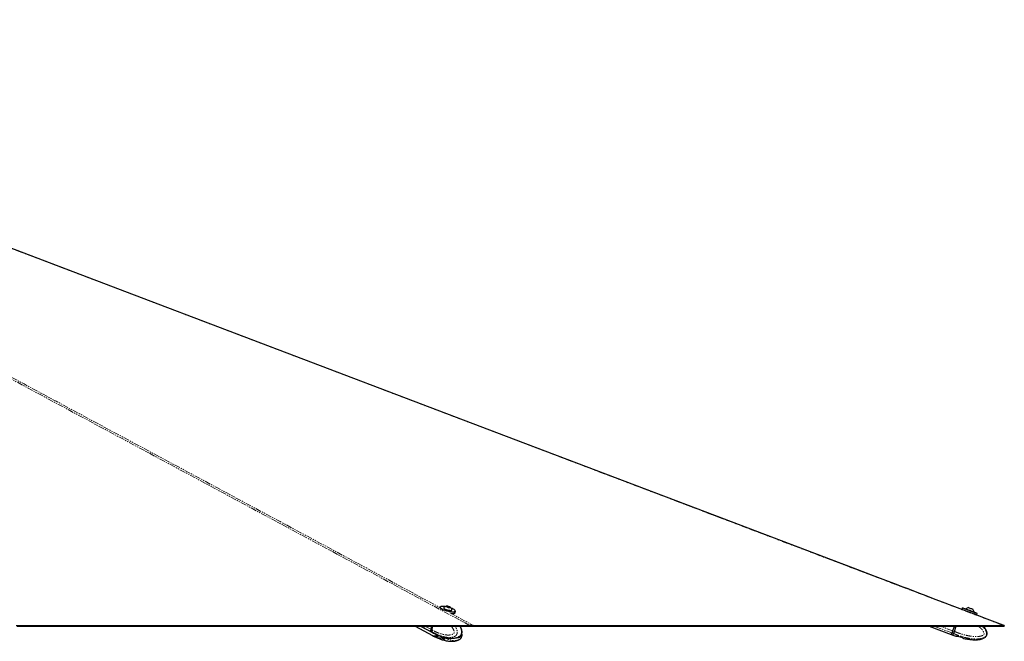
# Paper-space layout 'Wall Base Bracket' of a CAD drawing. Header units: millimetres. Extents: x 245 to 9339, y 492 to 8064.
# Tile 57 of 57: x 8255 to 9339, y 2822 to 3506. Entities that reach past the tile are written whole.
import ezdxf

# ---------------------------------------------------------------- set-up
doc = ezdxf.new("R2010")
doc.units = ezdxf.units.MM
doc.linetypes.add('PHANTOM', pattern=[12.7, 6.35, -1.27, 1.27, -1.27, 1.27, -1.27])

psp = doc.layouts.new('Wall Base Bracket')

# ---------------------------------------------------------------- linework, layer by layer
at = {"color": 7, "linetype": 'Continuous', "lineweight": 25}
for p, q in [((8717.62, 2859.68), (8717.37, 2858.74)), ((8721.59, 2859.05), (8721.54, 2858.85)), ((8725.21, 2860.61), (8726.53, 2860.56)), ((8725.46, 2860.11), (8725.21, 2860.61)), ((8727.02, 2859.56), (8725.46, 2860.11)), ((8726.33, 2859.8), (8726.53, 2860.56)), ((8726.53, 2860.56), (8728.09, 2860.01)), ((8728.33, 2859.51), (8727.02, 2859.56)), ((8727.96, 2859.52), (8728.09, 2860.01)), ((8728.09, 2860.01), (8728.33, 2859.51)), ((8730.72, 2856.42), (8730.78, 2856.62)), ((8734.14, 2853.71), (8734.54, 2855.21)), ((9292.62, 2858.86), (9292.05, 2857.36)), ((9296.51, 2857.85), (9296.43, 2857.65)), ((9304, 2857.57), (9304.01, 2857.57)), ((9305.33, 2854.32), (9305.41, 2854.52)), ((9305.39, 2854.52), (9305.41, 2854.52)), ((9308.44, 2851.22), (9309, 2852.72)), ((8690.11, 2838.73), (8709.21, 2828.59)), ((8696.24, 2838.73), (8709.23, 2831.86)), ((8708.27, 2838.73), (8707.4, 2835.43)), ((8708.4, 2838.73), (8707.52, 2835.4)), ((8708.73, 2834.74), (8709.78, 2838.73)), ((8708.73, 2834.74), (8708.73, 2834.73)), ((8709.43, 2831.76), (8710.55, 2831.16)), ((8714.29, 2829.41), (8714.18, 2829.41)), ((8714.6, 2829.29), (8716.65, 2828.49)), ((8752.7, 2838.73), (8752.22, 2838.73)), ((9256.11, 2838.73), (9280.35, 2829.65)), ((9280.63, 2829.55), (9282.22, 2828.95)), ((9283.74, 2838.73), (9281.89, 2833.79)), ((9283.74, 2838.73), (9281.89, 2833.79)), ((9282.22, 2828.95), (9285.56, 2827.84)), ((9283.77, 2833.1), (9285.88, 2838.73)), ((9283.77, 2833.1), (9283.77, 2833.09)), ((9338.43, 2838.73), (9336.06, 2838.73)), ((8709.41, 2828.48), (8710.53, 2827.89)), ((8710.59, 2827.86), (8714.36, 2826.04)), ((8714.88, 2826.1), (8714.18, 2826.11)), ((8714.6, 2825.99), (8716.65, 2825.19)), ((8715.94, 2826.11), (8718.92, 2826.12)), ((8717.59, 2826.05), (8721.83, 2825.26)), ((8718.01, 2827.91), (8718.94, 2827.64)), ((8718.01, 2824.61), (8720.76, 2823.79)), ((8720.39, 2826), (8722.45, 2825.19)), ((8722.75, 2824.62), (8721.83, 2823.8)), ((8721.84, 2825.26), (8722.01, 2825.37)), ((8722.79, 2824.67), (8722.75, 2824.62)), ((8738.35, 2823.92), (8738.7, 2824.1)), ((9285.72, 2827.75), (9285.54, 2827.78)), ((9285.72, 2827.75), (9287.32, 2827.77)), ((9285.72, 2827.75), (9287.32, 2827.76)), ((9288.67, 2827.65), (9291.57, 2826.84)), ((9292.74, 2826.27), (9294.04, 2825.45)), ((9292.74, 2826.26), (9294.04, 2825.44)), ((9294.21, 2825.38), (9294.04, 2825.44))]:
    psp.add_line(p, q, dxfattribs=at)
at = {"color": 8, "linetype": 'PHANTOM', "lineweight": 18}
for p, q in [((8723.15, 2856.34), (8724.21, 2855.78)), ((8728.54, 2853.45), (8754.12, 2839.71)), ((8707.7, 2833.12), (8697.09, 2838.73)), ((8707.4, 2835.43), (8701.16, 2838.73)), ((8707.6, 2835.33), (8708.5, 2838.73)), ((8708.73, 2834.73), (8707.6, 2835.33)), ((8707.9, 2833.02), (8708.96, 2832.46)), ((8708.96, 2832.46), (8709.03, 2832.42)), ((9281.03, 2831.49), (9261.69, 2838.73)), ((9281.89, 2833.79), (9268.72, 2838.73)), ((9281.31, 2831.38), (9282.82, 2830.82)), ((9282.17, 2833.69), (9284.06, 2838.73)), ((9283.77, 2833.09), (9282.17, 2833.69)), ((9282.82, 2830.82), (9282.9, 2830.78)), ((8716.65, 2825.19), (8716.9, 2826.11)), ((8718.35, 2825.9), (8718.01, 2824.61)), ((8720.76, 2823.79), (8721.18, 2825.38)), ((8722.22, 2825.28), (8721.83, 2823.8)), ((8722.75, 2824.62), (8722.82, 2824.88))]:
    psp.add_line(p, q, dxfattribs=at)
at = {"color": 8, "linetype": 'PHANTOM', "lineweight": 18, "flags": 128}
for points in [[(9337.67, 2839.71), (8257.4, 3250.08), (8115.93, 3303.82), (7974.47, 3357.57), (7833.01, 3411.31), (7691.55, 3465.06), (7583.49, 3506.14)], [(8750.17, 2839.71), (7986.33, 3250.08), (7886.3, 3303.82), (7786.29, 3357.57), (7686.27, 3411.31), (7586.28, 3465.06), (7537.96, 3491.06)], [(8707.52, 2835.4), (8707.52, 2835.4), (8707.53, 2835.39), (8707.54, 2835.37), (8707.57, 2835.35), (8707.6, 2835.33)], [(8709.03, 2832.42), (8709.83, 2831.64), (8710.6, 2831.14)], [(9281.31, 2831.38), (9281.39, 2831.59), (9281.48, 2831.83), (9281.58, 2832.1), (9281.69, 2832.39), (9281.8, 2832.7), (9281.92, 2833.02), (9282.05, 2833.35), (9282.17, 2833.69)]]:
    psp.add_lwpolyline(points, dxfattribs=at)
at = {"color": 7, "linetype": 'Continuous', "lineweight": 25, "flags": 128}
for points in [[(9338.75, 2839.52), (9334.56, 2841.11), (9319.78, 2846.72), (9306.01, 2851.95), (9293.24, 2856.8), (9281.47, 2861.28), (9270.69, 2865.37), (9260.92, 2869.08), (9252.85, 2872.15), (9245.61, 2874.9), (9239.14, 2877.35), (9232.78, 2879.77), (9226.38, 2882.2), (9219.94, 2884.65), (9196.57, 2893.53), (9172.69, 2902.6), (9148.71, 2911.71), (9020.27, 2960.5), (8790.92, 3047.62), (8381.35, 3203.21), (7860.09, 3401.23)], [(8734.54, 2855.21), (8734.27, 2854.84), (8733.66, 2854.57), (8732.75, 2854.42), (8731.56, 2854.39), (8730.14, 2854.48), (8728.56, 2854.7), (8726.88, 2855.03), (8725.16, 2855.46), (8723.48, 2855.96), (8721.91, 2856.53), (8720.51, 2857.14), (8719.34, 2857.76), (8718.44, 2858.37), (8717.86, 2858.94), (8717.61, 2859.44), (8717.62, 2859.68)], [(8723.27, 2860.38), (8722.92, 2860.43), (8721.45, 2860.59), (8720.17, 2860.62), (8719.13, 2860.53), (8718.39, 2860.32), (8717.95, 2860), (8717.86, 2859.59), (8718.1, 2859.09), (8718.67, 2858.53), (8719.54, 2857.94), (8720.69, 2857.34), (8722.06, 2856.74), (8723.59, 2856.19), (8725.23, 2855.69), (8726.91, 2855.27), (8728.55, 2854.95), (8730.1, 2854.74), (8731.48, 2854.64), (8732.64, 2854.67), (8733.54, 2854.82), (8734.13, 2855.09), (8734.4, 2855.46), (8734.33, 2855.92), (8733.92, 2856.45), (8733.19, 2857.02), (8732.18, 2857.62), (8732.18, 2857.62)], [(8721.67, 2859.19), (8721.59, 2858.91), (8721.83, 2858.52), (8722.4, 2858.09), (8723.24, 2857.64), (8724.3, 2857.2), (8725.51, 2856.81), (8726.76, 2856.5), (8727.97, 2856.28), (8729.05, 2856.18)], [(8728.2, 2859.23), (8728.78, 2859.27), (8729.06, 2859.42), (8728.99, 2859.68), (8728.58, 2859.99), (8727.89, 2860.31), (8727.04, 2860.59), (8726.14, 2860.8), (8725.34, 2860.89), (8724.76, 2860.85), (8724.49, 2860.69), (8724.56, 2860.44), (8724.97, 2860.13), (8725.66, 2859.81), (8726.51, 2859.52), (8727.41, 2859.32), (8728.2, 2859.23)], [(8729.05, 2856.18), (8729.91, 2856.21), (8730.5, 2856.35), (8730.77, 2856.61), (8730.78, 2856.78)], [(8732.18, 2857.62), (8730.91, 2858.23), (8729.98, 2858.61)], [(8730.32, 2852.93), (8731.16, 2852.89), (8732.35, 2852.92), (8733.27, 2853.07), (8733.87, 2853.34), (8734.14, 2853.71)], [(9292.05, 2857.36), (9292.06, 2857.35), (9292.32, 2857.26), (9292.89, 2857.05), (9293.77, 2856.72), (9294.91, 2856.3), (9296.27, 2855.79), (9297.8, 2855.22), (9299.42, 2854.61), (9301.08, 2853.99), (9302.7, 2853.38), (9304.23, 2852.81), (9305.59, 2852.3), (9306.73, 2851.87), (9307.61, 2851.54), (9308.18, 2851.32), (9308.43, 2851.23), (9308.44, 2851.22)], [(9309, 2852.72), (9308.99, 2852.72), (9308.74, 2852.82), (9308.17, 2853.04), (9307.29, 2853.37), (9306.15, 2853.8), (9304.79, 2854.31), (9303.26, 2854.88), (9301.64, 2855.49), (9299.98, 2856.11), (9298.36, 2856.72), (9296.83, 2857.29), (9295.47, 2857.79), (9294.33, 2858.22), (9293.45, 2858.55), (9292.88, 2858.76), (9292.63, 2858.85), (9292.62, 2858.86)], [(9292.87, 2858.97), (9292.88, 2858.97), (9293.13, 2858.88), (9293.69, 2858.67), (9294.55, 2858.35), (9295.66, 2857.94), (9296.99, 2857.44), (9298.48, 2856.88), (9300.07, 2856.29), (9301.69, 2855.68), (9303.28, 2855.09), (9304.77, 2854.53), (9306.1, 2854.03), (9307.21, 2853.61), (9308.07, 2853.29), (9308.63, 2853.08), (9308.88, 2852.98), (9308.89, 2852.98)], [(9296.51, 2857.85), (9296.52, 2857.85), (9296.75, 2857.76), (9297.29, 2857.56), (9298.1, 2857.26), (9299.13, 2856.87), (9300.29, 2856.44), (9301.5, 2855.98), (9302.67, 2855.54), (9303.72, 2855.15), (9304.56, 2854.84), (9305.13, 2854.62), (9305.39, 2854.52)], [(9299.56, 2859.23), (9299.67, 2859.2), (9300.09, 2859.04), (9300.77, 2858.78), (9301.61, 2858.47), (9302.47, 2858.15), (9303.23, 2857.87), (9303.77, 2857.66), (9304, 2857.57)], [(9308.19, 2851.1), (9308.18, 2851.11), (9307.93, 2851.2), (9307.37, 2851.42), (9306.51, 2851.74), (9305.39, 2852.16), (9304.06, 2852.66), (9303.41, 2852.9)], [(8251.07, 2839.71), (8254.95, 2839.71), (8262.71, 2839.71), (8266.59, 2839.71), (8274.35, 2839.71), (8278.23, 2839.71), (8285.99, 2839.71), (8289.87, 2839.71), (8293.74, 2839.71), (8301.5, 2839.71), (8305.38, 2839.71), (8313.14, 2839.71), (8317.02, 2839.71), (8324.78, 2839.71), (8328.66, 2839.71), (8336.42, 2839.71), (8340.3, 2839.71), (8344.18, 2839.71), (8351.94, 2839.71), (8355.81, 2839.71), (8363.57, 2839.71), (8367.45, 2839.71), (8375.21, 2839.71), (8379.09, 2839.71), (8382.97, 2839.71), (8390.73, 2839.71), (8394.61, 2839.71), (8402.37, 2839.71), (8406.25, 2839.71), (8414.01, 2839.71), (8417.89, 2839.71), (8425.64, 2839.71), (8429.52, 2839.71), (8433.4, 2839.71), (8441.16, 2839.71), (8445.04, 2839.71), (8452.8, 2839.71), (8456.68, 2839.71), (8464.44, 2839.71), (8468.32, 2839.71), (8476.08, 2839.71), (8479.96, 2839.71), (8483.83, 2839.71), (8491.59, 2839.71), (8495.47, 2839.71), (8503.23, 2839.71), (8507.11, 2839.71), (8514.87, 2839.71), (8518.75, 2839.71), (8526.51, 2839.71), (8530.39, 2839.71), (8534.27, 2839.71), (8542.03, 2839.71), (8545.91, 2839.71), (8553.66, 2839.71), (8557.54, 2839.71), (8565.3, 2839.71), (8569.18, 2839.71), (8573.06, 2839.71), (8580.82, 2839.71), (8584.7, 2839.71), (8592.46, 2839.71), (8596.34, 2839.71), (8604.1, 2839.71), (8607.98, 2839.71), (8615.73, 2839.71), (8619.61, 2839.71), (8623.49, 2839.71), (8631.25, 2839.71), (8635.13, 2839.71), (8642.89, 2839.71), (8646.77, 2839.71), (8654.53, 2839.71), (8658.41, 2839.71), (8666.17, 2839.71), (8670.05, 2839.71), (8673.92, 2839.71), (8681.68, 2839.71), (8685.56, 2839.71), (8693.32, 2839.71), (8697.2, 2839.71), (8704.96, 2839.71), (8708.84, 2839.71), (8716.6, 2839.71), (8720.48, 2839.71), (8724.36, 2839.71), (8732.12, 2839.71), (8736, 2839.71), (8743.08, 2839.71), (8750.17, 2839.71)], [(8754.12, 2839.71), (8754.92, 2839.71), (8758.14, 2839.71), (8759.74, 2839.71), (8762.96, 2839.71), (8764.56, 2839.71), (8767.78, 2839.71), (8769.39, 2839.71), (8772.6, 2839.71), (8774.21, 2839.71), (8775.81, 2839.71), (8779.03, 2839.71), (8780.63, 2839.71), (8783.85, 2839.71), (8785.45, 2839.71), (8788.67, 2839.71), (8790.27, 2839.71), (8791.88, 2839.71), (8795.1, 2839.71), (8796.7, 2839.71), (8799.92, 2839.71), (8801.52, 2839.71), (8804.74, 2839.71), (8806.34, 2839.71), (8809.56, 2839.71), (8811.16, 2839.71), (8812.77, 2839.71), (8815.98, 2839.71), (8817.59, 2839.71), (8820.81, 2839.71), (8822.41, 2839.71), (8825.63, 2839.71), (8827.23, 2839.71), (8830.45, 2839.71), (8832.05, 2839.71), (8833.66, 2839.71), (8836.87, 2839.71), (8838.48, 2839.71), (8841.69, 2839.71), (8843.3, 2839.71), (8846.52, 2839.71), (8848.12, 2839.71), (8851.34, 2839.71), (8852.94, 2839.71), (8854.55, 2839.71), (8857.76, 2839.71), (8859.37, 2839.71), (8862.58, 2839.71), (8864.19, 2839.71), (8867.4, 2839.71), (8869.01, 2839.71), (8870.62, 2839.71), (8873.83, 2839.71), (8875.44, 2839.71), (8878.65, 2839.71), (8880.26, 2839.71), (8883.47, 2839.71), (8885.08, 2839.71), (8888.29, 2839.71), (8889.9, 2839.71), (8891.51, 2839.71), (8894.72, 2839.71), (8896.33, 2839.71), (8899.54, 2839.71), (8901.15, 2839.71), (8904.36, 2839.71), (8905.97, 2839.71), (8909.18, 2839.71), (8910.79, 2839.71), (8912.4, 2839.71), (8915.61, 2839.71), (8917.22, 2839.71), (8920.43, 2839.71), (8922.04, 2839.71), (8925.25, 2839.71), (8926.86, 2839.71), (8930.07, 2839.71), (8931.68, 2839.71), (8933.29, 2839.71), (8936.5, 2839.71), (8938.11, 2839.71), (8941.32, 2839.71), (8942.93, 2839.71), (8946.14, 2839.71), (8947.75, 2839.71), (8949.36, 2839.71), (8952.57, 2839.71), (8954.18, 2839.71), (8957.39, 2839.71), (8959, 2839.71), (8962.21, 2839.71), (8963.82, 2839.71), (8967.03, 2839.71), (8968.64, 2839.71), (8970.25, 2839.71), (8973.46, 2839.71), (8975.07, 2839.71), (8978.28, 2839.71), (8979.89, 2839.71), (8983.1, 2839.71), (8984.71, 2839.71), (8987.92, 2839.71), (8989.53, 2839.71), (8991.13, 2839.71), (8994.35, 2839.71), (8995.96, 2839.71), (8999.17, 2839.71), (9000.78, 2839.71), (9003.99, 2839.71), (9005.6, 2839.71), (9008.81, 2839.71), (9010.42, 2839.71), (9012.02, 2839.71), (9015.24, 2839.71), (9016.85, 2839.71), (9020.06, 2839.71), (9021.67, 2839.71), (9024.88, 2839.71), (9026.49, 2839.71), (9028.09, 2839.71), (9031.31, 2839.71), (9032.91, 2839.71), (9036.13, 2839.71), (9037.73, 2839.71), (9040.95, 2839.71), (9042.56, 2839.71), (9045.77, 2839.71), (9047.38, 2839.71), (9048.98, 2839.71), (9052.2, 2839.71), (9053.8, 2839.71), (9057.02, 2839.71), (9058.62, 2839.71), (9061.84, 2839.71), (9063.45, 2839.71), (9066.66, 2839.71), (9068.27, 2839.71), (9069.87, 2839.71), (9073.09, 2839.71), (9074.69, 2839.71), (9077.91, 2839.71), (9079.51, 2839.71), (9082.73, 2839.71), (9084.33, 2839.71), (9087.55, 2839.71), (9089.16, 2839.71), (9090.76, 2839.71), (9093.98, 2839.71), (9095.58, 2839.71), (9098.8, 2839.71), (9100.4, 2839.71), (9103.62, 2839.71), (9105.22, 2839.71), (9106.83, 2839.71), (9110.04, 2839.71), (9111.65, 2839.71), (9114.87, 2839.71), (9116.47, 2839.71), (9119.69, 2839.71), (9121.29, 2839.71), (9124.51, 2839.71), (9126.11, 2839.71), (9127.72, 2839.71), (9130.93, 2839.71), (9132.54, 2839.71), (9135.76, 2839.71), (9137.36, 2839.71), (9140.58, 2839.71), (9142.18, 2839.71), (9145.4, 2839.71), (9147, 2839.71), (9148.61, 2839.71), (9151.82, 2839.71), (9153.43, 2839.71), (9156.65, 2839.71), (9158.25, 2839.71), (9161.47, 2839.71), (9163.07, 2839.71), (9166.29, 2839.71), (9167.89, 2839.71), (9169.5, 2839.71), (9172.71, 2839.71), (9174.32, 2839.71), (9177.53, 2839.71), (9179.14, 2839.71), (9182.36, 2839.71), (9183.96, 2839.71), (9185.57, 2839.71), (9188.78, 2839.71), (9190.39, 2839.71), (9193.6, 2839.71), (9195.21, 2839.71), (9198.42, 2839.71), (9200.03, 2839.71), (9203.25, 2839.71), (9204.85, 2839.71), (9206.46, 2839.71), (9209.67, 2839.71), (9211.28, 2839.71), (9214.49, 2839.71), (9216.1, 2839.71), (9219.31, 2839.71), (9220.92, 2839.71), (9224.14, 2839.71), (9225.74, 2839.71), (9227.35, 2839.71), (9230.56, 2839.71), (9232.17, 2839.71), (9235.38, 2839.71), (9236.99, 2839.71), (9240.2, 2839.71), (9241.81, 2839.71), (9245.02, 2839.71), (9246.63, 2839.71), (9248.24, 2839.71), (9251.45, 2839.71), (9253.06, 2839.71), (9256.27, 2839.71), (9257.88, 2839.71), (9261.09, 2839.71), (9262.7, 2839.71), (9264.31, 2839.71), (9267.52, 2839.71), (9269.13, 2839.71), (9272.34, 2839.71), (9273.95, 2839.71), (9277.16, 2839.71), (9278.77, 2839.71), (9281.98, 2839.71), (9283.59, 2839.71), (9285.2, 2839.71), (9288.41, 2839.71), (9290.02, 2839.71), (9293.23, 2839.71), (9294.84, 2839.71), (9298.05, 2839.71), (9299.66, 2839.71), (9302.87, 2839.71), (9304.48, 2839.71), (9306.09, 2839.71), (9309.3, 2839.71), (9310.91, 2839.71), (9314.12, 2839.71), (9315.73, 2839.71), (9318.94, 2839.71), (9320.55, 2839.71), (9323.76, 2839.71), (9325.37, 2839.71), (9326.98, 2839.71), (9330.19, 2839.71), (9331.8, 2839.71), (9334.73, 2839.71), (9337.67, 2839.71)], [(8252.16, 2838.73), (8256.04, 2838.73), (8259.92, 2838.73), (8267.68, 2838.73), (8271.56, 2838.73), (8279.32, 2838.73), (8283.2, 2838.73), (8290.95, 2838.73), (8294.83, 2838.73), (8302.59, 2838.73), (8306.47, 2838.73), (8310.35, 2838.73), (8318.11, 2838.73), (8321.99, 2838.73), (8329.75, 2838.73), (8333.63, 2838.73), (8341.39, 2838.73), (8345.27, 2838.73), (8353.02, 2838.73), (8356.9, 2838.73), (8360.78, 2838.73), (8368.54, 2838.73), (8372.42, 2838.73), (8380.18, 2838.73), (8384.06, 2838.73), (8391.82, 2838.73), (8395.7, 2838.73), (8399.58, 2838.73), (8407.34, 2838.73), (8411.21, 2838.73), (8418.97, 2838.73), (8422.85, 2838.73), (8430.61, 2838.73), (8434.49, 2838.73), (8442.25, 2838.73), (8446.13, 2838.73), (8450.01, 2838.73), (8457.77, 2838.73), (8461.65, 2838.73), (8469.41, 2838.73), (8473.29, 2838.73), (8481.04, 2838.73), (8484.92, 2838.73), (8492.68, 2838.73), (8496.56, 2838.73), (8500.44, 2838.73), (8508.2, 2838.73), (8512.08, 2838.73), (8519.84, 2838.73), (8523.72, 2838.73), (8531.48, 2838.73), (8535.36, 2838.73), (8543.11, 2838.73), (8546.99, 2838.73), (8550.87, 2838.73), (8558.63, 2838.73), (8562.51, 2838.73), (8570.27, 2838.73), (8574.15, 2838.73), (8581.91, 2838.73), (8585.79, 2838.73), (8593.55, 2838.73), (8597.43, 2838.73), (8601.31, 2838.73), (8609.06, 2838.73), (8612.94, 2838.73), (8620.7, 2838.73), (8624.58, 2838.73), (8632.34, 2838.73), (8636.22, 2838.73), (8640.1, 2838.73), (8647.86, 2838.73), (8651.74, 2838.73), (8659.5, 2838.73), (8663.38, 2838.73), (8671.13, 2838.73), (8675.01, 2838.73), (8682.77, 2838.73), (8686.65, 2838.73), (8690.53, 2838.73), (8698.29, 2838.73), (8702.17, 2838.73), (8709.93, 2838.73), (8713.81, 2838.73), (8721.57, 2838.73), (8725.45, 2838.73), (8733.2, 2838.73), (8737.08, 2838.73), (8740.96, 2838.73), (8746.82, 2838.73), (8752.68, 2838.73)], [(8707.7, 2833.12), (8708.5, 2832.34), (8709.23, 2831.86)], [(8707.9, 2833.02), (8708.7, 2832.23), (8709.43, 2831.76)], [(8752.91, 2839.52), (8752.8, 2839.12), (8752.68, 2838.73)], [(8752.68, 2838.73), (8753.49, 2838.73), (8755.09, 2838.73), (8758.31, 2838.73), (8759.92, 2838.73), (8761.52, 2838.73), (8764.74, 2838.73), (8766.34, 2838.73), (8769.56, 2838.73), (8771.16, 2838.73), (8774.38, 2838.73), (8775.98, 2838.73), (8779.2, 2838.73), (8780.8, 2838.73), (8782.41, 2838.73), (8785.63, 2838.73), (8787.23, 2838.73), (8790.45, 2838.73), (8792.05, 2838.73), (8795.27, 2838.73), (8796.87, 2838.73), (8798.48, 2838.73), (8801.69, 2838.73), (8803.3, 2838.73), (8806.51, 2838.73), (8808.12, 2838.73), (8811.34, 2838.73), (8812.94, 2838.73), (8816.16, 2838.73), (8817.76, 2838.73), (8819.37, 2838.73), (8822.58, 2838.73), (8824.19, 2838.73), (8827.4, 2838.73), (8829.01, 2838.73), (8832.22, 2838.73), (8833.83, 2838.73), (8837.05, 2838.73), (8838.65, 2838.73), (8840.26, 2838.73), (8843.47, 2838.73), (8845.08, 2838.73), (8848.29, 2838.73), (8849.9, 2838.73), (8853.11, 2838.73), (8854.72, 2838.73), (8857.94, 2838.73), (8859.54, 2838.73), (8861.15, 2838.73), (8864.36, 2838.73), (8865.97, 2838.73), (8869.18, 2838.73), (8870.79, 2838.73), (8874, 2838.73), (8875.61, 2838.73), (8877.22, 2838.73), (8880.43, 2838.73), (8882.04, 2838.73), (8885.25, 2838.73), (8886.86, 2838.73), (8890.07, 2838.73), (8891.68, 2838.73), (8894.89, 2838.73), (8896.5, 2838.73), (8898.11, 2838.73), (8901.32, 2838.73), (8902.93, 2838.73), (8906.14, 2838.73), (8907.75, 2838.73), (8910.96, 2838.73), (8912.57, 2838.73), (8915.78, 2838.73), (8917.39, 2838.73), (8919, 2838.73), (8922.21, 2838.73), (8923.82, 2838.73), (8927.03, 2838.73), (8928.64, 2838.73), (8931.85, 2838.73), (8933.46, 2838.73), (8936.67, 2838.73), (8938.28, 2838.73), (8939.89, 2838.73), (8943.1, 2838.73), (8944.71, 2838.73), (8947.92, 2838.73), (8949.53, 2838.73), (8952.74, 2838.73), (8954.35, 2838.73), (8955.95, 2838.73), (8959.17, 2838.73), (8960.78, 2838.73), (8963.99, 2838.73), (8965.6, 2838.73), (8968.81, 2838.73), (8970.42, 2838.73), (8973.63, 2838.73), (8975.24, 2838.73), (8976.84, 2838.73), (8980.06, 2838.73), (8981.67, 2838.73), (8984.88, 2838.73), (8986.49, 2838.73), (8989.7, 2838.73), (8991.31, 2838.73), (8994.52, 2838.73), (8996.13, 2838.73), (8997.73, 2838.73), (9000.95, 2838.73), (9002.55, 2838.73), (9005.77, 2838.73), (9007.38, 2838.73), (9010.59, 2838.73), (9012.2, 2838.73), (9015.41, 2838.73), (9017.02, 2838.73), (9018.62, 2838.73), (9021.84, 2838.73), (9023.44, 2838.73), (9026.66, 2838.73), (9028.26, 2838.73), (9031.48, 2838.73), (9033.09, 2838.73), (9034.69, 2838.73), (9037.91, 2838.73), (9039.51, 2838.73), (9042.73, 2838.73), (9044.33, 2838.73), (9047.55, 2838.73), (9049.15, 2838.73), (9052.37, 2838.73), (9053.98, 2838.73), (9055.58, 2838.73), (9058.8, 2838.73), (9060.4, 2838.73), (9063.62, 2838.73), (9065.22, 2838.73), (9068.44, 2838.73), (9070.04, 2838.73), (9073.26, 2838.73), (9074.86, 2838.73), (9076.47, 2838.73), (9079.69, 2838.73), (9081.29, 2838.73), (9084.51, 2838.73), (9086.11, 2838.73), (9089.33, 2838.73), (9090.93, 2838.73), (9094.15, 2838.73), (9095.75, 2838.73), (9097.36, 2838.73), (9100.58, 2838.73), (9102.18, 2838.73), (9105.4, 2838.73), (9107, 2838.73), (9110.22, 2838.73), (9111.82, 2838.73), (9113.43, 2838.73), (9116.64, 2838.73), (9118.25, 2838.73), (9121.46, 2838.73), (9123.07, 2838.73), (9126.29, 2838.73), (9127.89, 2838.73), (9131.11, 2838.73), (9132.71, 2838.73), (9134.32, 2838.73), (9137.53, 2838.73), (9139.14, 2838.73), (9142.35, 2838.73), (9143.96, 2838.73), (9147.18, 2838.73), (9148.78, 2838.73), (9152, 2838.73), (9153.6, 2838.73), (9155.21, 2838.73), (9158.42, 2838.73), (9160.03, 2838.73), (9163.24, 2838.73), (9164.85, 2838.73), (9168.07, 2838.73), (9169.67, 2838.73), (9172.89, 2838.73), (9174.49, 2838.73), (9176.1, 2838.73), (9179.31, 2838.73), (9180.92, 2838.73), (9184.13, 2838.73), (9185.74, 2838.73), (9188.95, 2838.73), (9190.56, 2838.73), (9192.17, 2838.73), (9195.38, 2838.73), (9196.99, 2838.73), (9200.2, 2838.73), (9201.81, 2838.73), (9205.02, 2838.73), (9206.63, 2838.73), (9209.84, 2838.73), (9211.45, 2838.73), (9213.06, 2838.73), (9216.27, 2838.73), (9217.88, 2838.73), (9221.09, 2838.73), (9222.7, 2838.73), (9225.91, 2838.73), (9227.52, 2838.73), (9230.73, 2838.73), (9232.34, 2838.73), (9233.95, 2838.73), (9237.16, 2838.73), (9238.77, 2838.73), (9241.98, 2838.73), (9243.59, 2838.73), (9246.8, 2838.73), (9248.41, 2838.73), (9251.62, 2838.73), (9253.23, 2838.73), (9254.84, 2838.73), (9258.05, 2838.73), (9259.66, 2838.73), (9262.87, 2838.73), (9264.48, 2838.73), (9267.69, 2838.73), (9269.3, 2838.73), (9272.51, 2838.73), (9274.12, 2838.73), (9275.73, 2838.73), (9278.94, 2838.73), (9280.55, 2838.73), (9283.76, 2838.73), (9285.37, 2838.73), (9288.58, 2838.73), (9290.19, 2838.73), (9291.8, 2838.73), (9295.01, 2838.73), (9296.62, 2838.73), (9299.83, 2838.73), (9301.44, 2838.73), (9304.65, 2838.73), (9306.26, 2838.73), (9309.47, 2838.73), (9311.08, 2838.73), (9312.69, 2838.73), (9315.9, 2838.73), (9317.51, 2838.73), (9320.72, 2838.73), (9322.33, 2838.73), (9325.54, 2838.73), (9327.15, 2838.73), (9330.36, 2838.73), (9331.97, 2838.73), (9333.58, 2838.73), (9336, 2838.73), (9338.43, 2838.73)], [(9280.48, 2830), (9280.49, 2830.05), (9280.62, 2830.39), (9280.83, 2830.95), (9281.12, 2831.72)], [(9281.89, 2833.79), (9281.77, 2833.46), (9281.64, 2833.12), (9281.52, 2832.8), (9281.41, 2832.49), (9281.3, 2832.2), (9281.2, 2831.94), (9281.11, 2831.7), (9281.03, 2831.49)], [(9281.89, 2833.79), (9281.78, 2833.49), (9281.67, 2833.19), (9281.56, 2832.9), (9281.45, 2832.62), (9281.36, 2832.36), (9281.27, 2832.12), (9281.19, 2831.91), (9281.12, 2831.72)], [(9338.75, 2839.52), (9338.59, 2839.12), (9338.43, 2838.73)]]:
    psp.add_lwpolyline(points, dxfattribs=at)
at = {"color": 7, "linetype": 'Continuous', "lineweight": 25}
for centre, radius, start, end in [((8725.59, 2855.6), 5.32, 97.77834, 137.59028), ((8725.59, 2855.6), 5.32, 12.75838, 52.57032), ((9300.12, 2853.95), 5.32, 96.01251, 132.81007), ((9300.12, 2853.95), 5.32, 6.13335, 42.93091), ((8709.88, 2834.58), 2.62, 161.06489, 213.68557), ((8711.85, 2834.41), 6.39, 245.61044, 306.78701), ((8712.01, 2834.13), 6.21, 245.27873, 302.1281), ((9630.98, 2699.94), 373.86, 159.398, 159.69797), ((8720.31, 2831.59), 5.48, 254.43789, 269.62624)]:
    psp.add_arc(centre, radius, start, end, dxfattribs=at)
at = {"color": 8, "linetype": 'PHANTOM', "lineweight": 18}
for centre, radius, start, end in [((8710.08, 2834.48), 2.62, 161.06489, 213.68557), ((9631.26, 2699.83), 373.86, 159.398, 159.69797), ((9281.38, 2831.65), 0.277, 165.66213, 254.5635), ((9258.61, 2770.97), 67, 69.40758, 69.66402), ((9630.77, 2700.01), 371.64, 159.39768, 159.69861), ((8713.16, 2833.64), 6.32, 245.48543, 305.04978)]:
    psp.add_arc(centre, radius, start, end, dxfattribs=at)
for points, knots in [([(7541.6, 3491.09), (7563.81, 3479.16), (7622.43, 3447.67), (7717.39, 3396.65), (7826.53, 3338.02), (7935.66, 3279.39), (8044.79, 3220.77), (8305.52, 3080.7), (8529.87, 2960.18), (8717.84, 2859.2)], [0, 0, 0, 0, 0.0566367, 0.1494185, 0.2422005, 0.3349825, 0.4277644, 0.5205464, 1, 1, 1, 1]), ([(8730, 2838.73), (8730.24, 2838.43), (8730.72, 2837.83), (8731.41, 2836.85), (8732.06, 2835.79), (8732.58, 2834.78), (8732.95, 2833.84), (8733.14, 2833.14), (8733.23, 2832.57), (8733.25, 2832.2), (8733.22, 2831.87), (8733.16, 2831.62), (8733.05, 2831.36), (8732.91, 2831.12), (8732.62, 2830.77), (8732.18, 2830.39), (8731.59, 2830.03), (8730.98, 2829.76), (8730.3, 2829.52), (8729.55, 2829.34), (8728.74, 2829.2), (8727.92, 2829.12), (8726.83, 2829.06), (8725.5, 2829.1), (8723.69, 2829.27), (8721.67, 2829.62), (8719.66, 2830.12), (8717.9, 2830.65), (8716.35, 2831.18), (8714.82, 2831.77), (8713.03, 2832.54), (8710.99, 2833.5), (8709.48, 2834.32), (8708.73, 2834.74)], [0, 0, 0, 0, 0.0301065, 0.0615765, 0.093476, 0.1256429, 0.1465105, 0.1677238, 0.1774704, 0.1874069, 0.193886, 0.2005847, 0.2060925, 0.2142607, 0.2226295, 0.2427746, 0.2634838, 0.283674, 0.3039929, 0.3296695, 0.3554424, 0.3814286, 0.4074624, 0.4573509, 0.5074119, 0.5778742, 0.6485565, 0.6982145, 0.7479213, 0.7977592, 0.8476351, 0.9237583, 1, 1, 1, 1]), ([(8709.03, 2832.42), (8709.03, 2832.42), (8709.54, 2832.13), (8710.56, 2831.57), (8712.11, 2830.77), (8713.68, 2830.03), (8715.54, 2829.22), (8717.15, 2828.6), (8718.51, 2828.13), (8719.32, 2827.87), (8720.39, 2827.55), (8721.65, 2827.22), (8723.23, 2826.87), (8724.68, 2826.62), (8726.05, 2826.46), (8727.2, 2826.38), (8728.28, 2826.36), (8729.69, 2826.42), (8730.93, 2826.58), (8732.12, 2826.88), (8732.86, 2827.13), (8733.68, 2827.5), (8734.51, 2828.01), (8735.2, 2828.63), (8735.71, 2829.28), (8736.04, 2829.86), (8736.29, 2830.5), (8736.47, 2831.21), (8736.56, 2832.01), (8736.54, 2832.84), (8736.41, 2833.81), (8736.12, 2834.9), (8735.7, 2835.97), (8735.07, 2837.29), (8734.51, 2838.14), (8734.12, 2838.73)], [0, 0, 0, 0, 0.0000013, 0.0458472, 0.0917438, 0.1376756, 0.1840892, 0.2538279, 0.2771122, 0.3003966, 0.3237373, 0.368173, 0.4071258, 0.4572889, 0.4894775, 0.5217323, 0.5540443, 0.5801825, 0.6393358, 0.6591816, 0.6818849, 0.7047165, 0.7320182, 0.7599359, 0.7758917, 0.7921817, 0.8061598, 0.8226321, 0.8396787, 0.8571535, 0.8750562, 0.9019641, 0.9294709, 0.9511516, 1, 1, 1, 1]), ([(8741.07, 2829.61), (8741.09, 2829.49), (8741.12, 2829.22), (8741.12, 2828.86), (8741.09, 2828.53), (8741.03, 2828.28), (8740.93, 2828.02), (8740.79, 2827.78), (8740.52, 2827.43), (8740.12, 2827.05), (8739.59, 2826.7), (8739.03, 2826.42), (8738.42, 2826.19), (8737.75, 2826.01), (8737.02, 2825.87), (8736.28, 2825.79), (8735.32, 2825.74), (8734.51, 2825.75), (8733.96, 2825.81), (8733.88, 2825.82)], [0, 0, 0, 0, 0.0302201, 0.0636092, 0.0853803, 0.1078898, 0.1263974, 0.1538445, 0.1819657, 0.249658, 0.3192459, 0.3870898, 0.4553663, 0.5416459, 0.6282492, 0.715569, 0.8030491, 0.9706865, 1, 1, 1, 1]), ([(9282.9, 2830.78), (9282.9, 2830.78), (9283.56, 2830.49), (9284.89, 2829.93), (9286.9, 2829.13), (9288.94, 2828.38), (9291.36, 2827.57), (9293.47, 2826.95), (9295.23, 2826.48), (9296.3, 2826.22), (9297.7, 2825.9), (9299.34, 2825.56), (9301.41, 2825.21), (9303.31, 2824.96), (9305.1, 2824.8), (9306.62, 2824.72), (9308.05, 2824.7), (9309.9, 2824.75), (9311.55, 2824.92), (9313.13, 2825.22), (9314.13, 2825.47), (9315.22, 2825.83), (9316.34, 2826.35), (9317.28, 2826.97), (9317.98, 2827.61), (9318.44, 2828.19), (9318.8, 2828.83), (9319.06, 2829.54), (9319.18, 2830.34), (9319.16, 2831.17), (9319, 2832.14), (9318.63, 2833.23), (9318.1, 2834.31), (9317.23, 2835.7), (9316.05, 2837.18), (9314.95, 2838.26), (9314.46, 2838.73)], [0, 0, 0, 0, 0.0000012, 0.0437006, 0.0874483, 0.1312296, 0.1754701, 0.2419436, 0.2641378, 0.286332, 0.3085798, 0.350935, 0.3880641, 0.4358785, 0.4665601, 0.4973047, 0.5281038, 0.5530182, 0.609402, 0.6283186, 0.6499589, 0.6717215, 0.6977449, 0.7243556, 0.7395643, 0.7550916, 0.7684152, 0.7841163, 0.8003647, 0.8170214, 0.8340859, 0.8597339, 0.8859529, 0.9066185, 0.9588891, 1, 1, 1, 1]), ([(9310.35, 2838.73), (9310.49, 2838.62), (9311.16, 2838.11), (9312.12, 2837.26), (9313.23, 2836.18), (9314.15, 2835.19), (9315, 2834.13), (9315.67, 2833.12), (9316.14, 2832.17), (9316.39, 2831.48), (9316.5, 2830.9), (9316.51, 2830.53), (9316.47, 2830.2), (9316.38, 2829.95), (9316.24, 2829.7), (9316.03, 2829.45), (9315.65, 2829.1), (9315.05, 2828.72), (9314.26, 2828.37), (9313.43, 2828.09), (9312.52, 2827.86), (9311.51, 2827.67), (9310.42, 2827.54), (9309.32, 2827.45), (9307.87, 2827.4), (9306.08, 2827.44), (9303.67, 2827.62), (9300.97, 2827.97), (9298.3, 2828.47), (9295.95, 2829), (9293.89, 2829.54), (9291.86, 2830.13), (9289.48, 2830.89), (9286.77, 2831.86), (9284.77, 2832.68), (9283.77, 2833.1)], [0, 0, 0, 0, 0.0118045, 0.0555883, 0.0851855, 0.1148684, 0.1449564, 0.1752965, 0.1949791, 0.2149877, 0.2241808, 0.2335531, 0.2396642, 0.2459825, 0.2511775, 0.2588819, 0.2667754, 0.2857765, 0.3053096, 0.3243532, 0.3435183, 0.3677367, 0.392046, 0.4165565, 0.4411119, 0.4881673, 0.5353854, 0.6018461, 0.6685145, 0.7153525, 0.7622365, 0.8092442, 0.8562877, 0.928088, 1, 1, 1, 1]), ([(8721.73, 2826.73), (8722.16, 2826.5), (8723.27, 2825.92), (8724.63, 2825.3), (8725.77, 2824.83), (8726.46, 2824.57), (8727.37, 2824.24), (8728.44, 2823.91), (8729.79, 2823.55), (8731.02, 2823.3), (8732.19, 2823.14), (8733.19, 2823.06), (8734.12, 2823.04), (8735.34, 2823.09), (8736.43, 2823.25), (8737.47, 2823.55), (8737.98, 2823.73), (8738.27, 2823.88), (8738.35, 2823.92)], [0, 0, 0, 0, 0.08269971, 0.20937805, 0.2516734, 0.29396885, 0.3363665, 0.41708263, 0.48783937, 0.57895917, 0.63742891, 0.6960188, 0.7547127, 0.8021919, 0.90964226, 0.94569157, 0.98693142, 1, 1, 1, 1])]:
    psp.add_open_spline(points, degree=3, knots=knots, dxfattribs=at)
at = {"color": 7, "linetype": 'Continuous', "lineweight": 25}
for points, knots in [([(8752.91, 2839.52), (8752.28, 2839.59), (8751.37, 2839.69), (8750.45, 2839.7), (8750.17, 2839.71)], [0, 0, 0, 0, 0.7007231, 1, 1, 1, 1]), ([(8754.12, 2839.71), (8753.85, 2839.69), (8753.46, 2839.67), (8753.03, 2839.55), (8752.91, 2839.52)], [0, 0, 0, 0, 0.7007216, 1, 1, 1, 1]), ([(9338.75, 2839.52), (9338.51, 2839.59), (9338.16, 2839.69), (9337.78, 2839.7), (9337.67, 2839.71)], [0, 0, 0, 0, 0.7007231, 1, 1, 1, 1]), ([(8707.52, 2835.4), (8707.49, 2835.24), (8707.39, 2834.78), (8707.35, 2834.28), (8707.44, 2834.02), (8707.44, 2834.02)], [0, 0, 0, 0, 0.3389533, 0.985158, 1, 1, 1, 1]), ([(8707.44, 2834.02), (8707.51, 2833.75), (8707.6, 2833.4), (8707.8, 2833.13), (8707.85, 2833.06)], [0, 0, 0, 0, 0.7413015, 1, 1, 1, 1]), ([(8708.73, 2834.73), (8708.69, 2834.58), (8708.61, 2834.26), (8708.57, 2833.81), (8708.59, 2833.38), (8708.67, 2833.02), (8708.79, 2832.71), (8708.9, 2832.54), (8708.96, 2832.46), (8708.96, 2832.46)], [0, 0, 0, 0, 0.1727117, 0.3504341, 0.523145, 0.7008597, 0.8420721, 0.9859711, 1, 1, 1, 1]), ([(8710.6, 2831.14), (8711.74, 2830.54), (8712.98, 2829.9), (8714.26, 2829.38), (8714.35, 2829.34)], [0, 0, 0, 0, 0.9274165, 1, 1, 1, 1]), ([(8714.16, 2829.43), (8714.16, 2829.43), (8714.14, 2829.45), (8714.28, 2829.42), (8714.49, 2829.33), (8714.6, 2829.29)], [0, 0, 0, 0, 0.14759364, 0.58251438, 1, 1, 1, 1]), ([(8738.35, 2827.25), (8738.51, 2827.33), (8738.94, 2827.54), (8739.62, 2828.01), (8740.26, 2828.63), (8740.74, 2829.28), (8741.06, 2829.85), (8741.31, 2830.5), (8741.49, 2831.21), (8741.58, 2832.01), (8741.58, 2832.84), (8741.48, 2833.81), (8741.25, 2834.89), (8740.91, 2835.97), (8740.39, 2837.29), (8739.94, 2838.14), (8739.62, 2838.73)], [0, 0, 0, 0, 0.0494947, 0.1373252, 0.2271374, 0.2784676, 0.3308732, 0.375841, 0.4288328, 0.4836722, 0.5398892, 0.5974829, 0.6840464, 0.7725368, 0.8422841, 1, 1, 1, 1]), ([(8738.7, 2824.1), (8738.82, 2824.16), (8739.29, 2824.39), (8739.99, 2824.94), (8740.7, 2825.68), (8741.25, 2826.48), (8741.63, 2827.42), (8741.84, 2828.47), (8741.85, 2829.61), (8741.76, 2830.46), (8741.65, 2830.89), (8741.63, 2830.94)], [0, 0, 0, 0, 0.0548901, 0.2224494, 0.3393066, 0.4541828, 0.5733404, 0.701095, 0.8355361, 0.9815242, 1, 1, 1, 1]), ([(8738.83, 2827.5), (8738.9, 2827.53), (8739.34, 2827.75), (8739.99, 2828.28), (8740.7, 2829.02), (8741.25, 2829.82), (8741.63, 2830.75), (8741.84, 2831.81), (8741.85, 2832.96), (8741.69, 2834.16), (8741.37, 2835.34), (8740.85, 2836.74), (8740.36, 2837.89), (8739.94, 2838.59), (8739.86, 2838.73)], [0, 0, 0, 0, 0.0221144, 0.1274264, 0.2008674, 0.2730697, 0.3479302, 0.4282362, 0.5127297, 0.6044614, 0.7004025, 0.7939151, 0.9600619, 1, 1, 1, 1]), ([(9280.48, 2830.01), (9280.47, 2830), (9280.46, 2829.96), (9280.45, 2829.94), (9280.45, 2829.93), (9280.45, 2829.93), (9280.45, 2829.92), (9280.44, 2829.91), (9280.44, 2829.89), (9280.43, 2829.85), (9280.43, 2829.79), (9280.45, 2829.7), (9280.51, 2829.61), (9280.57, 2829.58), (9280.6, 2829.56)], [0, 0, 0, 0, 0.2043364, 0.4886266, 0.6357102, 0.6942959, 0.7259916, 0.7453286, 0.7586857, 0.7826266, 0.8161321, 0.8730563, 0.9445245, 1, 1, 1, 1]), ([(9283.77, 2833.09), (9283.7, 2832.94), (9283.58, 2832.63), (9283.39, 2832.17), (9283.21, 2831.74), (9283.06, 2831.38), (9282.93, 2831.07), (9282.86, 2830.91), (9282.82, 2830.83), (9282.82, 2830.82)], [0, 0, 0, 0, 0.1727117, 0.3504341, 0.523145, 0.7008597, 0.8420721, 0.9859711, 1, 1, 1, 1]), ([(9294.21, 2825.39), (9294.26, 2825.37), (9296.03, 2824.92), (9299.33, 2824.4), (9303.84, 2823.9), (9307.64, 2823.82), (9310.75, 2824.05), (9313.23, 2824.5), (9315.13, 2825.09), (9316.71, 2825.83), (9317.99, 2826.72), (9318.93, 2827.79), (9319.53, 2828.95), (9319.86, 2830.46), (9319.68, 2832.07), (9319.12, 2833.7), (9318.32, 2835.26), (9317.13, 2837), (9316.1, 2838.13), (9315.56, 2838.73)], [0, 0, 0, 0, 0.0044002, 0.1432506, 0.261971, 0.3610051, 0.4418375, 0.5067209, 0.5580968, 0.5984101, 0.643451, 0.6792737, 0.7097535, 0.7452978, 0.7987079, 0.8351306, 0.8803111, 0.9362677, 1, 1, 1, 1]), ([(8714.6, 2825.99), (8714.49, 2826.04), (8714.34, 2826.09), (8714.29, 2826.11), (8714.27, 2826.11)], [0, 0, 0, 0, 0.7651376, 1, 1, 1, 1]), ([(8714.88, 2826.1), (8714.94, 2826.12), (8715.06, 2826.15), (8715.42, 2826.15), (8715.74, 2826.13), (8715.92, 2826.11), (8715.94, 2826.11)], [0, 0, 0, 0, 0.3187678, 0.637632, 0.9546803, 1, 1, 1, 1]), ([(8716.65, 2828.49), (8716.77, 2828.44), (8717, 2828.35), (8717.44, 2828.17), (8717.78, 2828.01), (8717.96, 2827.93), (8718.01, 2827.91)], [0, 0, 0, 0, 0.2994697, 0.5988501, 0.9021501, 1, 1, 1, 1]), ([(8718.01, 2824.61), (8717.86, 2824.68), (8717.56, 2824.81), (8717.1, 2825.01), (8716.8, 2825.13), (8716.67, 2825.18), (8716.65, 2825.19)], [0, 0, 0, 0, 0.3195325, 0.6395896, 0.9470966, 1, 1, 1, 1]), ([(8718.92, 2827.57), (8718.98, 2827.55), (8719.53, 2827.35), (8720.6, 2827.04), (8722.23, 2826.59), (8724.05, 2826.17), (8726.29, 2825.78), (8728.75, 2825.53), (8731.26, 2825.51), (8733.19, 2825.69), (8734.54, 2825.93), (8735.57, 2826.18), (8736.86, 2826.54), (8737.79, 2827.03), (8738.32, 2827.32)], [0, 0, 0, 0, 0.0101343, 0.0965015, 0.1794541, 0.2783872, 0.3913451, 0.5361903, 0.6664795, 0.7733311, 0.8191385, 0.8609577, 0.9196603, 1, 1, 1, 1]), ([(8718.92, 2826.12), (8719.1, 2826.13), (8719.46, 2826.16), (8719.99, 2826.13), (8720.26, 2826.04), (8720.39, 2826)], [0, 0, 0, 0, 0.3375404, 0.6755452, 1, 1, 1, 1]), ([(8718.95, 2824.27), (8719.58, 2824.06), (8720.95, 2823.6), (8723.21, 2823.03), (8725.58, 2822.57), (8727.95, 2822.28), (8730.32, 2822.17), (8732.75, 2822.28), (8735.27, 2822.75), (8737.15, 2823.25), (8738.12, 2823.84), (8738.32, 2823.96)], [0, 0, 0, 0, 0.10826035, 0.23609528, 0.37005522, 0.48702946, 0.60670095, 0.73608609, 0.848685, 0.96922317, 1, 1, 1, 1]), ([(8721.83, 2823.8), (8721.76, 2823.77), (8721.64, 2823.72), (8721.26, 2823.72), (8720.94, 2823.77), (8720.76, 2823.79)], [0, 0, 0, 0, 0.32222399, 0.64444366, 1, 1, 1, 1]), ([(8722.45, 2825.19), (8722.54, 2825.15), (8722.74, 2825.06), (8722.85, 2824.89), (8722.82, 2824.79), (8722.81, 2824.75)], [0, 0, 0, 0, 0.3843335, 0.7685522, 1, 1, 1, 1]), ([(9285.54, 2827.78), (9285.53, 2827.78), (9285.52, 2827.79), (9285.62, 2827.77), (9285.71, 2827.75), (9285.72, 2827.75)], [0, 0, 0, 0, 0.2871044, 0.9108414, 1, 1, 1, 1]), ([(9287.32, 2827.77), (9287.44, 2827.78), (9287.67, 2827.81), (9288.15, 2827.77), (9288.5, 2827.69), (9288.67, 2827.65)], [0, 0, 0, 0, 0.3375404, 0.6755452, 1, 1, 1, 1]), ([(9288.67, 2827.64), (9288.51, 2827.68), (9288.19, 2827.76), (9287.74, 2827.8), (9287.46, 2827.78), (9287.35, 2827.76), (9287.32, 2827.76)], [0, 0, 0, 0, 0.3056764, 0.6107833, 0.9305968, 1, 1, 1, 1]), ([(9291.57, 2826.84), (9291.72, 2826.8), (9292.03, 2826.71), (9292.41, 2826.52), (9292.64, 2826.37), (9292.72, 2826.29), (9292.74, 2826.27)], [0, 0, 0, 0, 0.2994697, 0.5988501, 0.9021501, 1, 1, 1, 1]), ([(9292.74, 2826.26), (9292.67, 2826.32), (9292.51, 2826.46), (9292.12, 2826.66), (9291.78, 2826.78), (9291.6, 2826.82), (9291.57, 2826.83)], [0, 0, 0, 0, 0.31953248, 0.63958961, 0.9470966, 1, 1, 1, 1]), ([(9294.04, 2825.45), (9294.11, 2825.42), (9294.22, 2825.38), (9294.21, 2825.38), (9294.21, 2825.38)], [0, 0, 0, 0, 0.6344412, 1, 1, 1, 1])]:
    psp.add_open_spline(points, degree=3, knots=knots, dxfattribs=at)

doc.saveas('drawing.dxf')
